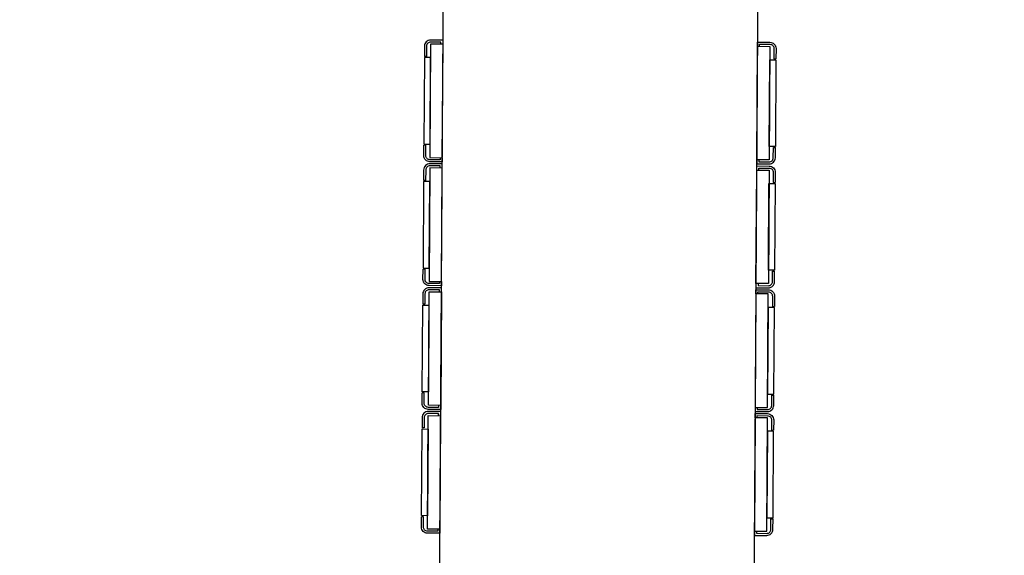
# Model space of a CAD drawing. Header units: millimetres. Extents: x -437 to 139813, y -473 to 90544.
# Tile 89 of 149: x 61707 to 62185, y 66360 to 66619. Entities that reach past the tile are written whole.
import ezdxf

# ---------------------------------------------------------------- set-up
doc = ezdxf.new("R2010")
doc.units = ezdxf.units.MM
doc.linetypes.add('DGN Style 1', pattern=[688.000884, 1.14476, -686.856124])
doc.layers.add('059 Kader (tekening)', color=253, linetype='Continuous', lineweight=13)
for name, color, linetype in [('B4TM', 3, 'Continuous'), ('installatie elektra', 4, 'Continuous'), ('meubel tek', 7, 'Continuous'), ('Xref', 253, 'Continuous')]:
    doc.layers.add(name, color=color, linetype=linetype)

# ---------------------------------------------------------------- blocks, each defined once
blk = doc.blocks.new('AE1')
at = {"layer": '059 Kader (tekening)', "color": 12, "linetype": 'Continuous', "lineweight": 13}
mesh = blk.add_polyface(dxfattribs=at)
corners = [(0, 0), (1399, 0), (1399, 841), (0, 841)]
mesh.append_faces([[corners[k] for k in face] for face in [(3, 1, 2)]], dxfattribs={"vtx0": -1, "color": 12})
mesh.append_faces([[corners[k] for k in face] for face in [(3, 0, 1)]], dxfattribs={"vtx2": -1, "color": 12})
at = {"layer": '059 Kader (tekening)', "color": 12, "linetype": 'Continuous', "lineweight": 35}
mesh = blk.add_polyface(dxfattribs=at)
corners = [(10, 10), (1389, 10), (1389, 831), (10, 831)]
mesh.append_faces([[corners[k] for k in face] for face in [(0, 2, 3)]], dxfattribs={"vtx0": -1, "color": 12})
mesh.append_faces([[corners[k] for k in face] for face in [(1, 2, 0)]], dxfattribs={"vtx1": -1, "color": 12})
blk = doc.blocks.new('electra en gas-unit ba')
at = {"layer": 'installatie elektra'}
for p, q in [((-8, 111.5), (-9, 111.5)), ((160.4, 111.5), (161.4, 111.5)), ((-8, 68.5), (-9, 68.5)), ((160.4, 68.5), (161.4, 68.5)), ((-8, 51.5), (-9, 51.5)), ((160.4, 51.5), (161.4, 51.5)), ((-8, 8.5), (-9, 8.5)), ((160.4, 8.5), (161.4, 8.5)), ((-8, -8.5), (-9, -8.5)), ((160.4, -8.5), (161.4, -8.5)), ((-8, -51.5), (-9, -51.5)), ((160.4, -51.5), (161.4, -51.5)), ((-8, -68.5), (-9, -68.5)), ((160.4, -68.5), (161.4, -68.5)), ((-8, -111.5), (-9, -111.5)), ((160.4, -111.5), (161.4, -111.5))]:
    blk.add_line(p, q, dxfattribs=at)
for points in [[(0, 117.5), (0, 119.5), (-6, 119.5, 0.414214), (-9, 116.5), (-9, 111.5)], [(152.4, 117.5), (152.4, 119.5), (158.4, 119.5, -0.414214), (161.4, 116.5), (161.4, 111.5)], [(-1, 117.5), (-1, 118.5), (-6, 118.5, 0.414214), (-8, 116.5), (-8, 111.5)], [(153.4, 117.5), (153.4, 118.5), (158.4, 118.5, -0.414214), (160.4, 116.5), (160.4, 111.5)], [(0, 62.5), (0, 60.5), (-6, 60.5, -0.414214), (-9, 63.5), (-9, 68.5)], [(-1, 62.5), (-1, 61.5), (-6, 61.5, -0.414214), (-8, 63.5), (-8, 68.5)], [(152.4, 62.5), (152.4, 60.5), (158.4, 60.5, 0.414214), (161.4, 63.5), (161.4, 68.5)], [(153.4, 62.5), (153.4, 61.5), (158.4, 61.5, 0.414214), (160.4, 63.5), (160.4, 68.5)], [(0, 57.5), (0, 59.5), (-6, 59.5, 0.414214), (-9, 56.5), (-9, 51.5)], [(-1, 57.5), (-1, 58.5), (-6, 58.5, 0.414214), (-8, 56.5), (-8, 51.5)], [(152.4, 57.5), (152.4, 59.5), (158.4, 59.5, -0.414214), (161.4, 56.5), (161.4, 51.5)], [(153.4, 57.5), (153.4, 58.5), (158.4, 58.5, -0.414214), (160.4, 56.5), (160.4, 51.5)], [(0, 2.5), (0, 0.5), (-6, 0.5, -0.414214), (-9, 3.5), (-9, 8.5)], [(-1, 2.5), (-1, 1.5), (-6, 1.5, -0.414214), (-8, 3.5), (-8, 8.5)], [(152.4, 2.5), (152.4, 0.5), (158.4, 0.5, 0.414214), (161.4, 3.5), (161.4, 8.5)], [(153.4, 2.5), (153.4, 1.5), (158.4, 1.5, 0.414214), (160.4, 3.5), (160.4, 8.5)], [(0, -2.5), (0, -0.5), (-6, -0.5, 0.414214), (-9, -3.5), (-9, -8.5)], [(-1, -2.5), (-1, -1.5), (-6, -1.5, 0.414214), (-8, -3.5), (-8, -8.5)], [(152.4, -2.5), (152.4, -0.5), (158.4, -0.5, -0.414214), (161.4, -3.5), (161.4, -8.5)], [(153.4, -2.5), (153.4, -1.5), (158.4, -1.5, -0.414214), (160.4, -3.5), (160.4, -8.5)], [(0, -57.5), (0, -59.5), (-6, -59.5, -0.414214), (-9, -56.5), (-9, -51.5)], [(-1, -57.5), (-1, -58.5), (-6, -58.5, -0.414214), (-8, -56.5), (-8, -51.5)], [(152.4, -57.5), (152.4, -59.5), (158.4, -59.5, 0.414214), (161.4, -56.5), (161.4, -51.5)], [(153.4, -57.5), (153.4, -58.5), (158.4, -58.5, 0.414214), (160.4, -56.5), (160.4, -51.5)], [(0, -62.5), (0, -60.5), (-6, -60.5, 0.414214), (-9, -63.5), (-9, -68.5)], [(-1, -62.5), (-1, -61.5), (-6, -61.5, 0.414214), (-8, -63.5), (-8, -68.5)], [(152.4, -62.5), (152.4, -60.5), (158.4, -60.5, -0.414214), (161.4, -63.5), (161.4, -68.5)], [(153.4, -62.5), (153.4, -61.5), (158.4, -61.5, -0.414214), (160.4, -63.5), (160.4, -68.5)], [(0, -117.5), (0, -119.5), (-6, -119.5, -0.414214), (-9, -116.5), (-9, -111.5)], [(-1, -117.5), (-1, -118.5), (-6, -118.5, -0.414214), (-8, -116.5), (-8, -111.5)], [(152.4, -117.5), (152.4, -119.5), (158.4, -119.5, 0.414214), (161.4, -116.5), (161.4, -111.5)], [(153.4, -117.5), (153.4, -118.5), (158.4, -118.5, 0.414214), (160.4, -116.5), (160.4, -111.5)]]:
    blk.add_lwpolyline(points, format="xyb", dxfattribs=at)
for points in [[(0, 117.5), (-6, 117.5), (-6, 62.5), (0, 62.5)], [(152.4, 117.5), (158.4, 117.5), (158.4, 62.5), (152.4, 62.5)], [(-6, 111), (-9, 111), (-9, 69), (-6, 69)], [(158.4, 111), (161.4, 111), (161.4, 69), (158.4, 69)], [(0, 57.5), (-6, 57.5), (-6, 2.5), (0, 2.5)], [(152.4, 57.5), (158.4, 57.5), (158.4, 2.5), (152.4, 2.5)], [(-6, 51), (-9, 51), (-9, 9), (-6, 9)], [(158.4, 51), (161.4, 51), (161.4, 9), (158.4, 9)], [(0, -57.5), (-6, -57.5), (-6, -2.5), (0, -2.5)], [(152.4, -57.5), (158.4, -57.5), (158.4, -2.5), (152.4, -2.5)], [(-6, -51), (-9, -51), (-9, -9), (-6, -9)], [(158.4, -51), (161.4, -51), (161.4, -9), (158.4, -9)], [(0, -117.5), (-6, -117.5), (-6, -62.5), (0, -62.5)], [(152.4, -117.5), (158.4, -117.5), (158.4, -62.5), (152.4, -62.5)], [(-6, -111), (-9, -111), (-9, -69), (-6, -69)], [(158.4, -111), (161.4, -111), (161.4, -69), (158.4, -69)]]:
    blk.add_lwpolyline(points, close=True, dxfattribs=at)
at = {"layer": 'meubel tek', "color": 2}
blk.add_lwpolyline([(0, 251.2), (152.4, 251.2), (152.4, -251.2), (0, -251.2)], close=True, dxfattribs=at)

msp = doc.modelspace()

# ---------------------------------------------------------------- linework, layer by layer
at = {"layer": 'B4TM'}
msp.add_arc((61988.07, 66489.28), 875, 21.47229, 337.79426, dxfattribs=at)

# ---------------------------------------------------------------- block references
at = {"layer": 'B4TM', "rotation": 179.633272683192}
msp.add_blockref('electra en gas-unit ba', (62064.26, 66488.79), dxfattribs=at)
at = {"layer": 'Xref', "linetype": 'Continuous', "lineweight": 35, "xscale": 100, "yscale": 100, "zscale": 100}
msp.add_blockref('AE1', (-87, 6444.21), dxfattribs=at)

# ---------------------------------------------------------------- meshes
at = {"layer": 'Xref', "linetype": 'DGN Style 1', "lineweight": 13}
mesh = msp.add_polyface(dxfattribs=at)
corners = [(52913, 85844.21), (67613, 85844.21), (67613, 60044.21), (60263, 60044.21), (41813, 60044.21), (41813, 85844.21), (49313, 85844.21), (49313, 85834.21), (52913, 85834.21)]
mesh.append_faces([[corners[k] for k in face] for face in [(3, 1, 2), (1, 8, 0), (7, 5, 6)]], dxfattribs={"vtx0": -1})
mesh.append_faces([[corners[k] for k in face] for face in [(8, 3, 7), (4, 7, 3)]], dxfattribs={"vtx0": -1, "vtx1": -1})
mesh.append_faces([[corners[k] for k in face] for face in [(3, 8, 1)]], dxfattribs={"vtx0": -1, "vtx1": -1, "vtx2": -1})
mesh.append_faces([[corners[k] for k in face] for face in [(7, 4, 5)]], dxfattribs={"vtx0": -1, "vtx2": -1})

doc.saveas('drawing.dxf')
